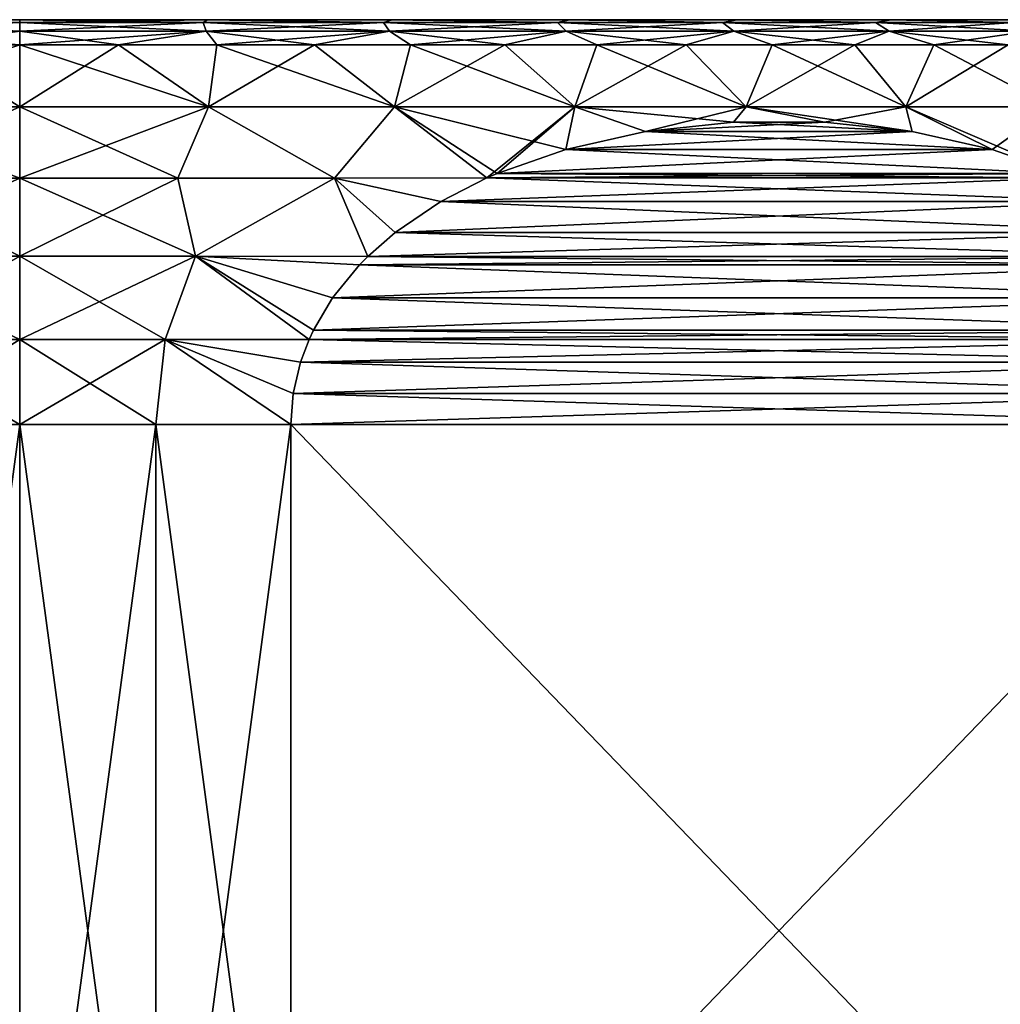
# Model space of a CAD drawing. Header units: metres. Extents: x -109 to 109, y -108 to 40.
# Tile 212 of 216: x 76.5 to 86.19, y -0.73 to 9. Entities that reach past the tile are written whole.
import ezdxf

# ---------------------------------------------------------------- set-up
doc = ezdxf.new("R2010")
doc.units = ezdxf.units.M
doc.layers.add('solid_K_24_42_18_000C86_XXX', color=7, linetype='CONTINUOUS')

msp = doc.modelspace()

# ---------------------------------------------------------------- linework, layer by layer
at = {"layer": 'solid_K_24_42_18_000C86_XXX'}
for points in [[(74.646362, 9, -13.519212), (76.5, 9, 13.645751), (76.5, 9, -13.645751)], [(74.687729, 8.971121, -13.765556), (74.646362, 9, -13.519212), (76.5, 9, -13.645751)], [(74.646362, 9, -13.519212), (74.646362, 9, 13.519212), (76.5, 9, 13.645751)], [(76.5, 8.971121, 13.884339), (76.5, 9, 13.645751), (74.646362, 9, 13.519212)], [(74.687729, 8.971121, 13.765556), (76.5, 8.971121, 13.884339), (74.646362, 9, 13.519212)], [(74.687729, 8.971121, 13.765556), (74.658356, 8.88604, 13.988652), (76.5, 8.88604, 14.10936)], [(74.658356, 8.88604, -13.988652), (76.5, 8.971121, -13.884339), (76.5, 8.88604, -14.10936)], [(74.687729, 8.971121, -13.765556), (76.5, 8.971121, -13.884339), (74.658356, 8.88604, -13.988652)], [(74.687729, 8.971121, -13.765556), (76.5, 9, -13.645751), (76.5, 8.971121, -13.884339)], [(74.687729, 8.971121, 13.765556), (76.5, 8.88604, 14.10936), (76.5, 8.971121, 13.884339)], [(78.353638, 9, 13.519212), (78.353638, 9, -13.519212), (76.5, 9, -13.645751)], [(76.5, 8.971121, -13.884339), (76.5, 9, -13.645751), (78.353638, 9, -13.519212)], [(76.5, 9, 13.645751), (78.353638, 9, 13.519212), (76.5, 9, -13.645751)], [(78.312271, 8.971121, -13.765556), (76.5, 8.971121, -13.884339), (78.353638, 9, -13.519212)], [(78.312271, 8.971121, 13.765556), (78.353638, 9, 13.519212), (76.5, 9, 13.645751)], [(78.312271, 8.971121, 13.765556), (76.5, 9, 13.645751), (76.5, 8.971121, 13.884339)], [(76.5, 8.971121, 13.884339), (76.5, 8.88604, 14.10936), (78.341644, 8.88604, 13.988652)], [(78.312271, 8.971121, 13.765556), (76.5, 8.971121, 13.884339), (78.341644, 8.88604, 13.988652)], [(78.312271, 8.971121, -13.765556), (78.341644, 8.88604, -13.988652), (76.5, 8.88604, -14.10936)], [(78.312271, 8.971121, -13.765556), (76.5, 8.88604, -14.10936), (76.5, 8.971121, -13.884339)], [(78.312271, 8.971121, -13.765556), (78.353638, 9, -13.519212), (80.093529, 8.971121, -13.411242)], [(80.093529, 8.971121, 13.411242), (78.353638, 9, 13.519212), (78.312271, 8.971121, 13.765556)], [(78.312271, 8.971121, 13.765556), (78.341644, 8.88604, 13.988652), (80.151772, 8.88604, 13.628595)], [(80.093529, 8.971121, 13.411242), (78.312271, 8.971121, 13.765556), (80.151772, 8.88604, 13.628595)], [(78.312271, 8.971121, -13.765556), (80.093529, 8.971121, -13.411242), (78.341644, 8.88604, -13.988652)], [(80.093529, 8.971121, -13.411242), (80.151772, 8.88604, -13.628595), (78.341644, 8.88604, -13.988652)], [(80.178154, 9, 13.140687), (80.178154, 9, -13.140687), (78.353638, 9, -13.519212)], [(80.093529, 8.971121, -13.411242), (78.353638, 9, -13.519212), (80.178154, 9, -13.140687)], [(78.353638, 9, 13.519212), (80.178154, 9, 13.140687), (78.353638, 9, -13.519212)], [(80.093529, 8.971121, 13.411242), (80.178154, 9, 13.140687), (78.353638, 9, 13.519212)], [(80.093529, 8.971121, -13.411242), (80.178154, 9, -13.140687), (81.813309, 8.971121, -12.827456)], [(81.813309, 8.971121, 12.827456), (80.178154, 9, 13.140687), (80.093529, 8.971121, 13.411242)], [(80.093529, 8.971121, 13.411242), (80.151772, 8.88604, 13.628595), (81.899422, 8.88604, 13.035349)], [(81.813309, 8.971121, 12.827456), (80.093529, 8.971121, 13.411242), (81.899422, 8.88604, 13.035349)], [(80.093529, 8.971121, -13.411242), (81.813309, 8.971121, -12.827456), (80.151772, 8.88604, -13.628595)], [(81.813309, 8.971121, -12.827456), (81.899422, 8.88604, -13.035349), (80.151772, 8.88604, -13.628595)], [(81.933182, 9, 12.517442), (81.933182, 9, -12.517442), (80.178154, 9, -13.140687)], [(81.813309, 8.971121, -12.827456), (80.178154, 9, -13.140687), (81.933182, 9, -12.517442)], [(80.178154, 9, 13.140687), (81.933182, 9, 12.517442), (80.178154, 9, -13.140687)], [(81.813309, 8.971121, 12.827456), (81.933182, 9, 12.517442), (80.178154, 9, 13.140687)], [(81.813309, 8.971121, -12.827456), (81.933182, 9, -12.517442), (83.442169, 8.971121, -12.02419)], [(83.442169, 8.971121, 12.02419), (81.933182, 9, 12.517442), (81.813309, 8.971121, 12.827456)], [(81.813309, 8.971121, 12.827456), (81.899422, 8.88604, 13.035349), (83.55468, 8.88604, 12.219064)], [(83.442169, 8.971121, 12.02419), (81.813309, 8.971121, 12.827456), (83.55468, 8.88604, 12.219064)], [(81.813309, 8.971121, -12.827456), (83.442169, 8.971121, -12.02419), (81.899422, 8.88604, -13.035349)], [(83.442169, 8.971121, -12.02419), (83.55468, 8.88604, -12.219064), (81.899422, 8.88604, -13.035349)], [(83.587624, 9, 11.660704), (83.587624, 9, -11.660704), (81.933182, 9, -12.517442)], [(83.442169, 8.971121, -12.02419), (81.933182, 9, -12.517442), (83.587624, 9, -11.660704)], [(81.933182, 9, 12.517442), (83.587624, 9, 11.660704), (81.933182, 9, -12.517442)], [(83.442169, 8.971121, 12.02419), (83.587624, 9, 11.660704), (81.933182, 9, 12.517442)], [(83.442169, 8.971121, -12.02419), (83.587624, 9, -11.660704), (84.952248, 8.971121, -11.015187)], [(84.952248, 8.971121, 11.015187), (83.587624, 9, 11.660704), (83.442169, 8.971121, 12.02419)], [(83.442169, 8.971121, 12.02419), (83.55468, 8.88604, 12.219064), (85.089233, 8.88604, 11.193707)], [(84.952248, 8.971121, 11.015187), (83.442169, 8.971121, 12.02419), (85.089233, 8.88604, 11.193707)], [(83.442169, 8.971121, -12.02419), (84.952248, 8.971121, -11.015187), (83.55468, 8.88604, -12.219064)], [(84.952248, 8.971121, -11.015187), (85.089233, 8.88604, -11.193707), (83.55468, 8.88604, -12.219064)], [(85.109528, 9, 10.586878), (85.109528, 9, -10.586878), (83.587624, 9, -11.660704)], [(84.952248, 8.971121, -11.015187), (83.587624, 9, -11.660704), (85.109528, 9, -10.586878)], [(83.587624, 9, 11.660704), (85.109528, 9, 10.586878), (83.587624, 9, -11.660704)], [(84.952248, 8.971121, 11.015187), (85.109528, 9, 10.586878), (83.587624, 9, 11.660704)], [(84.952248, 8.971121, -11.015187), (85.109528, 9, -10.586878), (86.317711, 8.971121, -9.81771)], [(86.317711, 8.971121, 9.81771), (85.109528, 9, 10.586878), (84.952248, 8.971121, 11.015187)], [(84.952248, 8.971121, 11.015187), (85.089233, 8.88604, 11.193707), (86.476822, 8.88604, 9.976824)], [(86.317711, 8.971121, 9.81771), (84.952248, 8.971121, 11.015187), (86.476822, 8.88604, 9.976824)], [(84.952248, 8.971121, -11.015187), (86.317711, 8.971121, -9.81771), (85.089233, 8.88604, -11.193707)], [(86.317711, 8.971121, -9.81771), (86.476822, 8.88604, -9.976824), (85.089233, 8.88604, -11.193707)], [(86.471382, 9, 9.315471), (86.471382, 9, -9.315471), (85.109528, 9, -10.586878)], [(86.317711, 8.971121, -9.81771), (85.109528, 9, -10.586878), (86.471382, 9, -9.315471)], [(85.109528, 9, 10.586878), (86.471382, 9, 9.315471), (85.109528, 9, -10.586878)], [(86.317711, 8.971121, 9.81771), (86.471382, 9, 9.315471), (85.109528, 9, 10.586878)], [(74.658356, 8.88604, 13.988652), (76.5, 8.75, 14.307189), (76.5, 8.88604, 14.10936)], [(74.658356, 8.88604, 13.988652), (75.523643, 8.75, 14.273836), (76.5, 8.75, 14.307189)], [(74.658356, 8.88604, -13.988652), (76.5, 8.88604, -14.10936), (75.523643, 8.75, -14.273836)], [(75.523643, 8.75, -14.273836), (76.5, 8.88604, -14.10936), (76.5, 8.75, -14.307189)], [(76.5, 8.88604, 14.10936), (76.5, 8.75, 14.307189), (77.476357, 8.75, 14.273836)], [(78.341644, 8.88604, 13.988652), (76.5, 8.88604, 14.10936), (77.476357, 8.75, 14.273836)], [(78.341644, 8.88604, -13.988652), (77.476357, 8.75, -14.273836), (76.5, 8.75, -14.307189)], [(76.5, 8.88604, -14.10936), (78.341644, 8.88604, -13.988652), (76.5, 8.75, -14.307189)], [(78.341644, 8.88604, 13.988652), (77.476357, 8.75, 14.273836), (78.448158, 8.75, 14.173931)], [(78.341644, 8.88604, -13.988652), (78.448158, 8.75, -14.173931), (77.476357, 8.75, -14.273836)], [(78.341644, 8.88604, 13.988652), (78.448158, 8.75, 14.173931), (79.410881, 8.75, 14.007941)], [(80.151772, 8.88604, 13.628595), (78.341644, 8.88604, 13.988652), (79.410881, 8.75, 14.007941)], [(78.341644, 8.88604, -13.988652), (80.151772, 8.88604, -13.628595), (78.448158, 8.75, -14.173931)], [(80.151772, 8.88604, -13.628595), (79.410881, 8.75, -14.007941), (78.448158, 8.75, -14.173931)], [(80.151772, 8.88604, 13.628595), (79.410881, 8.75, 14.007941), (80.360031, 8.75, 13.77664)], [(80.151772, 8.88604, -13.628595), (80.360031, 8.75, -13.77664), (79.410881, 8.75, -14.007941)], [(80.151772, 8.88604, 13.628595), (80.360031, 8.75, 13.77664), (81.291183, 8.75, 13.481105)], [(81.899422, 8.88604, 13.035349), (80.151772, 8.88604, 13.628595), (81.291183, 8.75, 13.481105)], [(80.151772, 8.88604, -13.628595), (81.899422, 8.88604, -13.035349), (80.360031, 8.75, -13.77664)], [(81.899422, 8.88604, -13.035349), (81.291183, 8.75, -13.481105), (80.360031, 8.75, -13.77664)], [(81.899422, 8.88604, 13.035349), (81.291183, 8.75, 13.481105), (82.199997, 8.75, 13.122716)], [(81.899422, 8.88604, -13.035349), (82.199997, 8.75, -13.122716), (81.291183, 8.75, -13.481105)], [(81.899422, 8.88604, 13.035349), (82.199997, 8.75, 13.122716), (83.082237, 8.75, 12.703142)], [(83.55468, 8.88604, 12.219064), (81.899422, 8.88604, 13.035349), (83.082237, 8.75, 12.703142)], [(81.899422, 8.88604, -13.035349), (83.55468, 8.88604, -12.219064), (82.199997, 8.75, -13.122716)], [(83.55468, 8.88604, -12.219064), (83.082237, 8.75, -12.703142), (82.199997, 8.75, -13.122716)], [(83.55468, 8.88604, 12.219064), (83.082237, 8.75, 12.703142), (83.933784, 8.75, 12.22434)], [(83.55468, 8.88604, -12.219064), (83.933784, 8.75, -12.22434), (83.082237, 8.75, -12.703142)], [(83.55468, 8.88604, 12.219064), (83.933784, 8.75, 12.22434), (84.750671, 8.75, 11.688542)], [(85.089233, 8.88604, 11.193707), (83.55468, 8.88604, 12.219064), (84.750671, 8.75, 11.688542)], [(83.55468, 8.88604, -12.219064), (85.089233, 8.88604, -11.193707), (83.933784, 8.75, -12.22434)], [(85.089233, 8.88604, -11.193707), (84.750671, 8.75, -11.688542), (83.933784, 8.75, -12.22434)], [(85.089233, 8.88604, 11.193707), (84.750671, 8.75, 11.688542), (85.529091, 8.75, 11.098248)], [(85.089233, 8.88604, -11.193707), (85.529091, 8.75, -11.098248), (84.750671, 8.75, -11.688542)], [(85.089233, 8.88604, 11.193707), (85.529091, 8.75, 11.098248), (86.265419, 8.75, 10.456208)], [(86.476822, 8.88604, 9.976824), (85.089233, 8.88604, 11.193707), (86.265419, 8.75, 10.456208)], [(85.089233, 8.88604, -11.193707), (86.476822, 8.88604, -9.976824), (85.529091, 8.75, -11.098248)], [(86.476822, 8.88604, -9.976824), (86.265419, 8.75, -10.456208), (85.529091, 8.75, -11.098248)], [(75.523643, 8.75, 14.273836), (74.633446, 8.137934, 14.775299), (76.5, 8.137934, 14.892734)], [(74.633446, 8.137934, -14.775299), (76.5, 8.75, -14.307189), (76.5, 8.137934, -14.892734)], [(75.523643, 8.75, -14.273836), (76.5, 8.75, -14.307189), (74.633446, 8.137934, -14.775299)], [(75.523643, 8.75, 14.273836), (76.5, 8.137934, 14.892734), (76.5, 8.75, 14.307189)], [(76.5, 8.75, 14.307189), (76.5, 8.137934, 14.892734), (78.366554, 8.137934, 14.775299)], [(77.476357, 8.75, 14.273836), (76.5, 8.75, 14.307189), (78.366554, 8.137934, 14.775299)], [(77.476357, 8.75, -14.273836), (78.366554, 8.137934, -14.775299), (76.5, 8.137934, -14.892734)], [(76.5, 8.75, -14.307189), (77.476357, 8.75, -14.273836), (76.5, 8.137934, -14.892734)], [(78.448158, 8.75, 14.173931), (77.476357, 8.75, 14.273836), (78.366554, 8.137934, 14.775299)], [(77.476357, 8.75, -14.273836), (78.448158, 8.75, -14.173931), (78.366554, 8.137934, -14.775299)], [(78.448158, 8.75, 14.173931), (78.366554, 8.137934, 14.775299), (80.203674, 8.137934, 14.42485)], [(79.410881, 8.75, -14.007941), (80.203674, 8.137934, -14.42485), (78.366554, 8.137934, -14.775299)], [(78.448158, 8.75, -14.173931), (79.410881, 8.75, -14.007941), (78.366554, 8.137934, -14.775299)], [(79.410881, 8.75, 14.007941), (78.448158, 8.75, 14.173931), (80.203674, 8.137934, 14.42485)], [(80.360031, 8.75, 13.77664), (79.410881, 8.75, 14.007941), (80.203674, 8.137934, 14.42485)], [(79.410881, 8.75, -14.007941), (80.360031, 8.75, -13.77664), (80.203674, 8.137934, -14.42485)], [(80.360031, 8.75, 13.77664), (80.203674, 8.137934, 14.42485), (81.982384, 8.137934, 13.846913)], [(81.291183, 8.75, -13.481105), (81.982384, 8.137934, -13.846913), (80.203674, 8.137934, -14.42485)], [(80.360031, 8.75, -13.77664), (81.291183, 8.75, -13.481105), (80.203674, 8.137934, -14.42485)], [(81.291183, 8.75, 13.481105), (80.360031, 8.75, 13.77664), (81.982384, 8.137934, 13.846913)], [(82.199997, 8.75, 13.122716), (81.291183, 8.75, 13.481105), (81.982384, 8.137934, 13.846913)], [(81.291183, 8.75, -13.481105), (82.199997, 8.75, -13.122716), (81.982384, 8.137934, -13.846913)], [(82.199997, 8.75, 13.122716), (81.982384, 8.137934, 13.846913), (83.674629, 8.137934, 13.050602)], [(83.082237, 8.75, -12.703142), (83.674629, 8.137934, -13.050602), (81.982384, 8.137934, -13.846913)], [(82.199997, 8.75, -13.122716), (83.082237, 8.75, -12.703142), (81.982384, 8.137934, -13.846913)], [(83.082237, 8.75, 12.703142), (82.199997, 8.75, 13.122716), (83.674629, 8.137934, 13.050602)], [(83.933784, 8.75, 12.22434), (83.082237, 8.75, 12.703142), (83.674629, 8.137934, 13.050602)], [(83.082237, 8.75, -12.703142), (83.933784, 8.75, -12.22434), (83.674629, 8.137934, -13.050602)], [(83.933784, 8.75, 12.22434), (83.674629, 8.137934, 13.050602), (85.253731, 8.137934, 12.048474)], [(84.750671, 8.75, -11.688542), (85.253731, 8.137934, -12.048474), (83.674629, 8.137934, -13.050602)], [(83.933784, 8.75, -12.22434), (84.750671, 8.75, -11.688542), (83.674629, 8.137934, -13.050602)], [(84.750671, 8.75, 11.688542), (83.933784, 8.75, 12.22434), (85.253731, 8.137934, 12.048474)], [(85.529091, 8.75, 11.098248), (84.750671, 8.75, 11.688542), (85.253731, 8.137934, 12.048474)], [(84.750671, 8.75, -11.688542), (85.529091, 8.75, -11.098248), (85.253731, 8.137934, -12.048474)], [(85.529091, 8.75, 11.098248), (85.253731, 8.137934, 12.048474), (86.694778, 8.137934, 10.856336)], [(86.265419, 8.75, -10.456208), (86.694778, 8.137934, -10.856336), (85.253731, 8.137934, -12.048474)], [(85.529091, 8.75, -11.098248), (86.265419, 8.75, -10.456208), (85.253731, 8.137934, -12.048474)], [(86.265419, 8.75, 10.456208), (85.529091, 8.75, 11.098248), (86.694778, 8.137934, 10.856336)], [(74.633446, 8.137934, 14.775299), (76.5, 7.43507, 15.366971), (76.5, 8.137934, 14.892734)], [(74.937439, 7.43507, 15.287321), (76.5, 7.43507, 15.366971), (74.633446, 8.137934, 14.775299)], [(74.633446, 8.137934, -14.775299), (76.5, 8.137934, -14.892734), (74.937439, 7.43507, -15.287321)], [(74.937439, 7.43507, -15.287321), (76.5, 8.137934, -14.892734), (76.5, 7.43507, -15.366971)], [(76.5, 8.137934, 14.892734), (76.5, 7.43507, 15.366971), (78.062561, 7.43507, 15.287321)], [(78.366554, 8.137934, 14.775299), (76.5, 8.137934, 14.892734), (78.062561, 7.43507, 15.287321)], [(76.5, 7.43507, -15.366971), (76.5, 8.137934, -14.892734), (78.366554, 8.137934, -14.775299)], [(78.062561, 7.43507, -15.287321), (76.5, 7.43507, -15.366971), (78.366554, 8.137934, -14.775299)], [(78.366554, 8.137934, 14.775299), (78.062561, 7.43507, 15.287321), (79.608925, 7.43507, 15.049199)], [(79.608925, 7.43507, -15.049199), (78.062561, 7.43507, -15.287321), (78.366554, 8.137934, -14.775299)], [(80.203674, 8.137934, 14.42485), (78.366554, 8.137934, 14.775299), (79.608925, 7.43507, 15.049199)], [(79.608925, 7.43507, -15.049199), (78.366554, 8.137934, -14.775299), (80.203674, 8.137934, -14.42485)], [(80.203674, 8.137934, 14.42485), (79.608925, 7.43507, 15.049199), (81.113068, 7.437111, 14.657151)], [(81.113068, 7.437111, -14.657151), (79.608925, 7.43507, -15.049199), (80.203674, 8.137934, -14.42485)], [(80.203674, 8.137934, 14.42485), (81.216553, 7.481905, 14.597406), (81.893036, 7.718843, 14.20684)], [(81.982384, 8.137934, 13.846913), (80.203674, 8.137934, 14.42485), (81.893036, 7.718843, 14.20684)], [(80.203674, 8.137934, 14.42485), (81.113068, 7.437111, 14.657151), (81.216553, 7.481905, 14.597406)], [(81.113068, 7.437111, -14.657151), (80.203674, 8.137934, -14.42485), (81.982384, 8.137934, -13.846913)], [(81.216553, 7.481904, -14.597407), (81.113068, 7.437111, -14.657151), (81.982384, 8.137934, -13.846913)], [(81.893028, 7.718841, -14.206843), (81.216553, 7.481904, -14.597407), (81.982384, 8.137934, -13.846913)], [(82.683014, 7.894416, -13.750742), (81.893028, 7.718841, -14.206843), (81.982384, 8.137934, -13.846913)], [(81.982384, 8.137934, 13.846913), (81.893036, 7.718843, 14.20684), (82.683022, 7.894417, 13.750737)], [(81.982384, 8.137934, 13.846913), (82.683022, 7.894417, 13.750737), (83.551949, 7.987909, 13.249063)], [(83.674629, 8.137934, 13.050602), (81.982384, 8.137934, 13.846913), (83.551949, 7.987909, 13.249063)], [(82.683014, 7.894416, -13.750742), (81.982384, 8.137934, -13.846913), (83.674629, 8.137934, -13.050602)], [(83.551949, 7.987908, -13.249064), (82.683014, 7.894416, -13.750742), (83.674629, 8.137934, -13.050602)], [(83.674629, 8.137934, 13.050602), (83.551949, 7.987909, 13.249063), (84.448029, 7.98791, 12.731713)], [(84.448029, 7.98791, -12.731712), (83.551949, 7.987908, -13.249064), (83.674629, 8.137934, -13.050602)], [(83.674629, 8.137934, 13.050602), (84.448029, 7.98791, 12.731713), (85.316956, 7.894421, 12.230038)], [(85.253731, 8.137934, 12.048474), (83.674629, 8.137934, 13.050602), (85.316956, 7.894421, 12.230038)], [(84.448029, 7.98791, -12.731712), (83.674629, 8.137934, -13.050602), (85.253731, 8.137934, -12.048474)], [(85.316963, 7.89442, -12.230034), (84.448029, 7.98791, -12.731712), (85.253731, 8.137934, -12.048474)], [(85.253731, 8.137934, 12.048474), (86.106956, 7.718846, 11.773929), (86.783447, 7.481906, 11.383358)], [(86.694778, 8.137934, 10.856336), (85.253731, 8.137934, 12.048474), (86.783447, 7.481906, 11.383358)], [(85.253731, 8.137934, 12.048474), (85.316956, 7.894421, 12.230038), (86.106956, 7.718846, 11.773929)], [(86.106964, 7.718844, -11.773925), (85.253731, 8.137934, -12.048474), (86.694778, 8.137934, -10.856336)], [(86.106964, 7.718844, -11.773925), (85.316963, 7.89442, -12.230034), (85.253731, 8.137934, -12.048474)], [(86.106964, 7.718844, -11.773925), (86.694778, 8.137934, -10.856336), (86.783447, 7.481905, -11.383357)], [(85.316963, 7.89442, -12.230034), (82.683014, 7.894416, -13.750742), (83.551949, 7.987908, -13.249064)], [(82.683022, 7.894417, 13.750737), (85.316956, 7.894421, 12.230038), (84.448029, 7.98791, 12.731713)], [(82.683022, 7.894417, 13.750737), (84.448029, 7.98791, 12.731713), (83.551949, 7.987909, 13.249063)], [(85.316963, 7.89442, -12.230034), (83.551949, 7.987908, -13.249064), (84.448029, 7.98791, -12.731712)], [(86.106964, 7.718844, -11.773925), (81.893028, 7.718841, -14.206843), (82.683014, 7.894416, -13.750742)], [(81.893036, 7.718843, 14.20684), (86.106956, 7.718846, 11.773929), (85.316956, 7.894421, 12.230038)], [(81.893036, 7.718843, 14.20684), (85.316956, 7.894421, 12.230038), (82.683022, 7.894417, 13.750737)], [(86.106964, 7.718844, -11.773925), (82.683014, 7.894416, -13.750742), (85.316963, 7.89442, -12.230034)], [(81.216553, 7.481905, 14.597406), (86.783447, 7.481906, 11.383358), (86.106956, 7.718846, 11.773929)], [(81.216553, 7.481905, 14.597406), (86.106956, 7.718846, 11.773929), (81.893036, 7.718843, 14.20684)], [(81.893028, 7.718841, -14.206843), (86.783447, 7.481905, -11.383357), (81.216553, 7.481904, -14.597407)], [(86.106964, 7.718844, -11.773925), (86.783447, 7.481905, -11.383357), (81.893028, 7.718841, -14.206843)], [(74.764557, 6.662181, -15.619514), (76.5, 7.43507, -15.366971), (76.5, 6.662181, -15.715629)], [(74.937439, 7.43507, -15.287321), (76.5, 7.43507, -15.366971), (74.764557, 6.662181, -15.619514)], [(74.764565, 6.662181, 15.619514), (76.5, 6.662181, 15.715629), (74.937439, 7.43507, 15.287321)], [(74.937439, 7.43507, 15.287321), (76.5, 6.662181, 15.715629), (76.5, 7.43507, 15.366971)], [(78.235443, 6.662181, 15.619514), (78.062561, 7.43507, 15.287321), (76.5, 7.43507, 15.366971)], [(78.235443, 6.662181, 15.619514), (76.5, 7.43507, 15.366971), (76.5, 6.662181, 15.715629)], [(76.5, 6.662181, -15.715629), (76.5, 7.43507, -15.366971), (78.062561, 7.43507, -15.287321)], [(78.235435, 6.662181, -15.619514), (76.5, 6.662181, -15.715629), (78.062561, 7.43507, -15.287321)], [(78.235443, 6.662181, 15.619514), (79.608925, 7.43507, 15.049199), (78.062561, 7.43507, 15.287321)], [(78.235435, 6.662181, -15.619514), (78.062561, 7.43507, -15.287321), (79.608925, 7.43507, -15.049199)], [(79.939568, 6.662117, -15.334675), (78.235435, 6.662181, -15.619514), (79.608925, 7.43507, -15.049199)], [(79.939568, 6.662117, 15.334675), (79.608925, 7.43507, 15.049199), (78.235443, 6.662181, 15.619514)], [(80.658325, 7.203487, 14.919697), (81.113068, 7.437111, 14.657151), (79.608925, 7.43507, 15.049199)], [(80.658333, 7.203488, -14.919695), (79.608925, 7.43507, -15.049199), (81.113068, 7.437111, -14.657151)], [(80.208145, 6.897698, 15.179608), (79.608925, 7.43507, 15.049199), (79.939568, 6.662117, 15.334675)], [(80.658325, 7.203487, 14.919697), (79.608925, 7.43507, 15.049199), (80.208145, 6.897698, 15.179608)], [(80.208153, 6.897702, -15.179605), (79.608925, 7.43507, -15.049199), (80.658333, 7.203488, -14.919695)], [(80.208153, 6.897702, -15.179605), (79.939568, 6.662117, -15.334675), (79.608925, 7.43507, -15.049199)], [(80.658325, 7.203487, 14.919697), (86.886932, 7.437111, 11.323611), (81.113068, 7.437111, 14.657151)], [(80.658325, 7.203487, 14.919697), (87.341675, 7.203487, 11.061066), (86.886932, 7.437111, 11.323611)], [(80.658333, 7.203488, -14.919695), (81.113068, 7.437111, -14.657151), (87.341667, 7.203489, -11.061068)], [(81.113068, 7.437111, 14.657151), (86.886932, 7.437111, 11.323611), (86.783447, 7.481906, 11.383358)], [(81.113068, 7.437111, 14.657151), (86.783447, 7.481906, 11.383358), (81.216553, 7.481905, 14.597406)], [(81.216553, 7.481904, -14.597407), (86.886932, 7.437111, -11.323611), (81.113068, 7.437111, -14.657151)], [(81.113068, 7.437111, -14.657151), (86.886932, 7.437111, -11.323611), (87.341667, 7.203489, -11.061068)], [(81.216553, 7.481904, -14.597407), (86.783447, 7.481905, -11.383357), (86.886932, 7.437111, -11.323611)], [(80.208145, 6.897698, 15.179608), (87.791855, 6.897698, 10.801153), (87.341675, 7.203487, 11.061066)], [(80.658325, 7.203487, 14.919697), (80.208145, 6.897698, 15.179608), (87.341675, 7.203487, 11.061066)], [(80.208153, 6.897702, -15.179605), (80.658333, 7.203488, -14.919695), (87.791847, 6.897702, -10.801156)], [(80.658333, 7.203488, -14.919695), (87.341667, 7.203489, -11.061068), (87.791847, 6.897702, -10.801156)], [(80.208153, 6.897702, -15.179605), (88.060432, 6.662117, -10.646088), (79.939568, 6.662117, -15.334675)], [(79.939568, 6.662117, 15.334675), (88.060432, 6.662117, 10.646088), (87.791855, 6.897698, 10.801153)], [(80.208145, 6.897698, 15.179608), (79.939568, 6.662117, 15.334675), (87.791855, 6.897698, 10.801153)], [(80.208153, 6.897702, -15.179605), (87.791847, 6.897702, -10.801156), (88.060432, 6.662117, -10.646088)], [(74.764557, 6.662181, -15.619514), (76.5, 6.662181, -15.715629), (75.06176, 5.841494, -15.863616)], [(74.764565, 6.662181, 15.619514), (76.5, 5.841494, 15.92868), (76.5, 6.662181, 15.715629)], [(74.764565, 6.662181, 15.619514), (75.06176, 5.841494, 15.863616), (76.5, 5.841494, 15.92868)], [(75.06176, 5.841494, -15.863616), (76.5, 6.662181, -15.715629), (76.5, 5.841494, -15.92868)], [(76.5, 5.841494, -15.92868), (76.5, 6.662181, -15.715629), (78.235435, 6.662181, -15.619514)], [(77.93824, 5.841494, -15.863616), (76.5, 5.841494, -15.92868), (78.235435, 6.662181, -15.619514)], [(76.5, 6.662181, 15.715629), (76.5, 5.841494, 15.92868), (77.93824, 5.841494, 15.863616)], [(78.235443, 6.662181, 15.619514), (76.5, 6.662181, 15.715629), (77.93824, 5.841494, 15.863616)], [(79.358315, 5.840602, -15.670261), (77.93824, 5.841494, -15.863616), (78.235435, 6.662181, -15.619514)], [(78.235443, 6.662181, 15.619514), (77.93824, 5.841494, 15.863616), (79.358315, 5.840602, 15.670261)], [(79.855431, 6.576741, -15.383247), (78.235435, 6.662181, -15.619514), (79.939568, 6.662117, -15.334675)], [(79.59024, 6.252132, -15.536359), (78.235435, 6.662181, -15.619514), (79.855431, 6.576741, -15.383247)], [(79.400558, 5.931509, -15.645871), (79.358315, 5.840602, -15.670261), (78.235435, 6.662181, -15.619514)], [(79.59024, 6.252132, -15.536359), (79.400558, 5.931509, -15.645871), (78.235435, 6.662181, -15.619514)], [(78.235443, 6.662181, 15.619514), (79.358315, 5.840602, 15.670261), (79.400558, 5.931506, 15.645872)], [(79.590233, 6.252128, 15.536361), (78.235443, 6.662181, 15.619514), (79.400558, 5.931506, 15.645872)], [(79.855431, 6.576736, 15.38325), (79.939568, 6.662117, 15.334675), (78.235443, 6.662181, 15.619514)], [(79.590233, 6.252128, 15.536361), (79.855431, 6.576736, 15.38325), (78.235443, 6.662181, 15.619514)], [(79.855431, 6.576741, -15.383247), (79.939568, 6.662117, -15.334675), (88.144569, 6.576741, -10.597515)], [(79.855431, 6.576736, 15.38325), (88.144569, 6.576736, 10.597512), (88.060432, 6.662117, 10.646088)], [(79.855431, 6.576736, 15.38325), (88.060432, 6.662117, 10.646088), (79.939568, 6.662117, 15.334675)], [(79.939568, 6.662117, -15.334675), (88.060432, 6.662117, -10.646088), (88.144569, 6.576741, -10.597515)], [(79.590233, 6.252128, 15.536361), (88.409767, 6.252128, 10.444402), (88.144569, 6.576736, 10.597512)], [(79.590233, 6.252128, 15.536361), (88.144569, 6.576736, 10.597512), (79.855431, 6.576736, 15.38325)], [(79.59024, 6.252132, -15.536359), (79.855431, 6.576741, -15.383247), (88.40976, 6.252132, -10.444404)], [(79.855431, 6.576741, -15.383247), (88.144569, 6.576741, -10.597515), (88.40976, 6.252132, -10.444404)], [(79.59024, 6.252132, -15.536359), (88.599442, 5.931509, -10.334891), (79.400558, 5.931509, -15.645871)], [(79.400558, 5.931506, 15.645872), (88.599442, 5.931506, 10.33489), (88.409767, 6.252128, 10.444402)], [(79.590233, 6.252128, 15.536361), (79.400558, 5.931506, 15.645872), (88.409767, 6.252128, 10.444402)], [(79.59024, 6.252132, -15.536359), (88.40976, 6.252132, -10.444404), (88.599442, 5.931509, -10.334891)], [(75.06176, 5.841494, -15.863616), (76.5, 5.841494, -15.92868), (75.156166, 5, -15.943466)], [(75.06176, 5.841494, 15.863616), (76.5, 5, 16), (76.5, 5.841494, 15.92868)], [(75.06176, 5.841494, 15.863616), (75.156166, 5, 15.943466), (76.5, 5, 16)], [(75.156166, 5, -15.943466), (76.5, 5.841494, -15.92868), (76.5, 5, -16)], [(76.5, 5, -16), (76.5, 5.841494, -15.92868), (77.93824, 5.841494, -15.863616)], [(77.843834, 5, -15.943466), (76.5, 5, -16), (77.93824, 5.841494, -15.863616)], [(76.5, 5.841494, 15.92868), (76.5, 5, 16), (77.843834, 5, 15.943466)], [(77.93824, 5.841494, 15.863616), (76.5, 5.841494, 15.92868), (77.843834, 5, 15.943466)], [(79.178177, 5, -15.774263), (77.843834, 5, -15.943466), (77.93824, 5.841494, -15.863616)], [(77.93824, 5.841494, 15.863616), (77.843834, 5, 15.943466), (79.178177, 5, 15.774263)], [(79.274025, 5.616551, -15.718925), (77.93824, 5.841494, -15.863616), (79.358315, 5.840602, -15.670261)], [(79.201736, 5.307106, -15.760661), (77.93824, 5.841494, -15.863616), (79.274025, 5.616551, -15.718925)], [(79.201736, 5.307106, -15.760661), (79.178177, 5, -15.774263), (77.93824, 5.841494, -15.863616)], [(79.201736, 5.307105, 15.760662), (77.93824, 5.841494, 15.863616), (79.178177, 5, 15.774263)], [(79.274025, 5.616548, 15.718925), (79.358315, 5.840602, 15.670261), (77.93824, 5.841494, 15.863616)], [(79.201736, 5.307105, 15.760662), (79.274025, 5.616548, 15.718925), (77.93824, 5.841494, 15.863616)], [(79.274025, 5.616551, -15.718925), (79.358315, 5.840602, -15.670261), (88.725975, 5.61655, -10.261838)], [(79.274025, 5.616548, 15.718925), (88.725975, 5.616548, 10.261837), (88.641685, 5.840602, 10.310501)], [(79.274025, 5.616548, 15.718925), (88.641685, 5.840602, 10.310501), (79.358315, 5.840602, 15.670261)], [(79.400558, 5.931509, -15.645871), (88.641685, 5.840602, -10.310501), (79.358315, 5.840602, -15.670261)], [(79.358315, 5.840602, 15.670261), (88.641685, 5.840602, 10.310501), (88.599442, 5.931506, 10.33489)], [(79.400558, 5.931506, 15.645872), (79.358315, 5.840602, 15.670261), (88.599442, 5.931506, 10.33489)], [(79.358315, 5.840602, -15.670261), (88.641685, 5.840602, -10.310501), (88.725975, 5.61655, -10.261838)], [(79.400558, 5.931509, -15.645871), (88.599442, 5.931509, -10.334891), (88.641685, 5.840602, -10.310501)], [(79.201736, 5.307106, -15.760661), (79.274025, 5.616551, -15.718925), (88.798264, 5.307106, -10.2201)], [(79.201736, 5.307105, 15.760662), (88.798264, 5.307104, 10.2201), (88.725975, 5.616548, 10.261837)], [(79.201736, 5.307105, 15.760662), (88.725975, 5.616548, 10.261837), (79.274025, 5.616548, 15.718925)], [(79.274025, 5.616551, -15.718925), (88.725975, 5.61655, -10.261838), (88.798264, 5.307106, -10.2201)], [(79.201736, 5.307106, -15.760661), (88.821823, 5, -10.206499), (79.178177, 5, -15.774263)], [(79.201736, 5.307105, 15.760662), (79.178177, 5, 15.774263), (88.798264, 5.307104, 10.2201)], [(79.178177, 5, 15.774263), (88.821823, 5, 10.206499), (88.798264, 5.307104, 10.2201)], [(79.201736, 5.307106, -15.760661), (88.798264, 5.307106, -10.2201), (88.821823, 5, -10.206499)], [(75.156166, -5, -15.943466), (76.5, 5, -16), (76.5, -5, -16)], [(75.156166, -5, -15.943466), (75.156166, 5, -15.943466), (76.5, 5, -16)], [(75.156166, 5, 15.943466), (76.5, -5, 16), (76.5, 5, 16)], [(75.156166, -5, 15.943466), (76.5, -5, 16), (75.156166, 5, 15.943466)], [(76.5, -5, -16), (76.5, 5, -16), (77.843834, 5, -15.943466)], [(76.5, -5, -16), (77.843834, 5, -15.943466), (77.843834, -5, -15.943466)], [(77.843834, -5, 15.943466), (77.843834, 5, 15.943466), (76.5, 5, 16)], [(77.843834, -5, 15.943466), (76.5, 5, 16), (76.5, -5, 16)], [(77.843834, -5, -15.943466), (77.843834, 5, -15.943466), (79.178177, 5, -15.774263)], [(77.843834, -5, -15.943466), (79.178177, 5, -15.774263), (79.178177, -5, -15.774263)], [(79.178177, -5, 15.774263), (79.178177, 5, 15.774263), (77.843834, 5, 15.943466)], [(79.178177, -5, 15.774263), (77.843834, 5, 15.943466), (77.843834, -5, 15.943466)], [(88.821823, -5, -10.206499), (79.178177, 5, -15.774263), (88.821823, 5, -10.206499)], [(88.821823, -5, -10.206499), (79.178177, -5, -15.774263), (79.178177, 5, -15.774263)], [(79.178177, -5, 15.774263), (88.821823, 5, 10.206499), (79.178177, 5, 15.774263)], [(88.821823, -5, 10.206499), (88.821823, 5, 10.206499), (79.178177, -5, 15.774263)]]:
    msp.add_3dface(points, dxfattribs=at)

doc.saveas('drawing.dxf')
